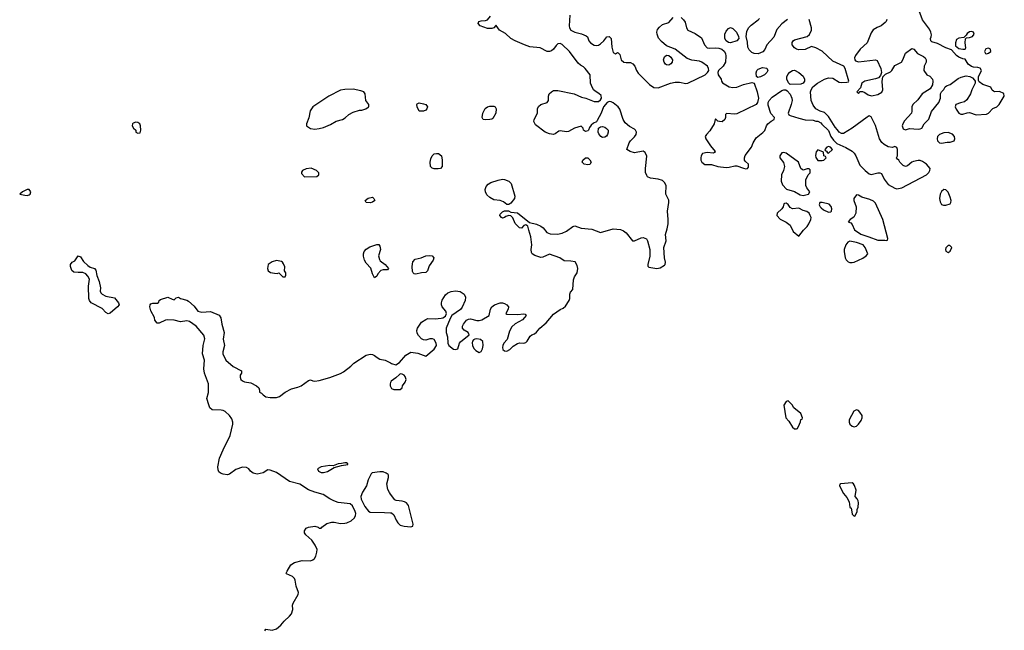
# Model space of a CAD drawing. Header units: inches. Extents: x 2106670 to 2322961, y 36024 to 224899.
# Tile 174 of 256: x 2296521 to 2305758, y 83034 to 88767. Entities that reach past the tile are written whole.
import ezdxf

# ---------------------------------------------------------------- set-up
doc = ezdxf.new("R2010")
doc.units = ezdxf.units.IN
doc.header["$MEASUREMENT"] = 0
doc.layers.add('C2098', color=7, linetype='Continuous')
doc.layers.add('C3008', color=7, linetype='Continuous')

msp = doc.modelspace()

# ---------------------------------------------------------------- linework, layer by layer
at = {"layer": 'C2098', "color": 5}
for points, elevation in [([(2299650, 88115.1), (2299570, 88112.7), (2299530, 88105.2), (2299422, 88050), (2299272, 87950), (2299247.5, 87912.5), (2299233.2, 87846.8), (2299211, 87790), (2299211.3, 87771.3), (2299250, 87746.8), (2299290, 87741), (2299330, 87744.7), (2299370, 87756), (2299435.5, 87784.5), (2299490, 87814.8), (2299549.1, 87830.9), (2299575.5, 87844.5), (2299610, 87878), (2299650, 87898), (2299710, 87918), (2299730, 87918), (2299769, 87931), (2299790, 87944.7), (2299795.3, 87950), (2299795.3, 87970), (2299768.7, 88010), (2299762, 88070), (2299749.1, 88089.1), (2299720.2, 88100.2)], 40), ([(2297610, 87804.2), (2297585.5, 87794.5), (2297580.7, 87790), (2297577.3, 87770), (2297587.7, 87747.7), (2297611.3, 87730), (2297612, 87710), (2297630, 87701), (2297650, 87706), (2297657.2, 87730), (2297653.6, 87770), (2297646.6, 87790), (2297630, 87801.6)], 40), ([(2299254.6, 87374.6), (2299210, 87368), (2299174, 87350), (2299163.6, 87336.4), (2299163.6, 87323.6), (2299192.7, 87292.7), (2299310, 87294), (2299326, 87310), (2299326, 87330), (2299306, 87350)], 40), ([(2296610, 87173.5), (2296590, 87172), (2296546, 87150), (2296521, 87130), (2296570, 87118.9), (2296590, 87117.8), (2296610, 87122.8), (2296619.7, 87130), (2296625.4, 87150)], 40), ([(2299810, 87048), (2299770, 87049.7), (2299760.9, 87070), (2299790, 87092), (2299830, 87101), (2299844.7, 87090), (2299851.3, 87070), (2299830, 87054)], 20), ([(2299970, 86419), (2299930, 86419.6), (2299910, 86411.8), (2299879.9, 86380.1), (2299870, 86359), (2299850, 86345.2), (2299830, 86382), (2299814.3, 86434.3), (2299770, 86482), (2299754.7, 86510), (2299746.6, 86546.6), (2299747.2, 86570), (2299752.4, 86590), (2299770, 86612.8), (2299806.6, 86633.4), (2299870, 86658), (2299890, 86658), (2299899.5, 86639.5), (2299904.4, 86610), (2299886, 86550), (2299895.4, 86515.4), (2299903.8, 86503.8), (2299950.3, 86470.3), (2299981, 86430)], 20), ([(2297350, 86005.8), (2297330, 86018.7), (2297294.3, 86054.3), (2297190, 86108.5), (2297174.5, 86130), (2297168.1, 86150), (2297166.5, 86266.5), (2297176.2, 86330), (2297160.7, 86360.7), (2297140.3, 86380.3), (2297112.9, 86392.9), (2297070, 86392.4), (2297030, 86398), (2297010, 86413.2), (2296996.9, 86450), (2296996.3, 86470), (2297014.5, 86490), (2297037.7, 86502.3), (2297070, 86550.6), (2297090, 86540.4), (2297118.3, 86498.3), (2297159.4, 86459.4), (2297183.2, 86443.2), (2297222, 86430), (2297236.5, 86416.5), (2297245.4, 86365.4), (2297268, 86310), (2297278, 86250), (2297277.3, 86217.3), (2297283.2, 86203.2), (2297294.9, 86190), (2297330, 86171.5), (2297410, 86155.6), (2297448.9, 86110), (2297453.6, 86090), (2297437.8, 86070), (2297370, 86010.9)], 20), ([(2298930, 86508), (2298890, 86495.3), (2298851.2, 86468.9), (2298846, 86430), (2298852, 86410), (2298875.3, 86395.3), (2298910, 86386), (2298935.3, 86384.7), (2298951.6, 86391.6), (2298990, 86354), (2299010, 86354), (2299018, 86370), (2299018, 86390), (2299006, 86410), (2299007.3, 86447.3), (2298996.4, 86476.4), (2298986, 86490), (2298976.4, 86496.4)], 40), ([(2299570, 84608), (2299539.8, 84600.2), (2299510, 84599), (2299461, 84579), (2299430, 84580.9), (2299350.4, 84569.6), (2299316, 84550), (2299322.8, 84530), (2299350, 84515.5), (2299370, 84514.9), (2299410, 84526.4), (2299470, 84562.8), (2299539, 84581), (2299598, 84590), (2299598, 84598), (2299587.3, 84607.3)], 20)]:
    msp.add_lwpolyline(points, close=True, dxfattribs=dict(at, elevation=elevation))
at = {"layer": 'C2098', "color": 5, "elevation": 20}
for points in [[(2298820.7, 83030), (2298830, 83044), (2298890, 83035.5), (2298931.3, 83048.7), (2298970, 83082), (2299000.7, 83119.3), (2299053.6, 83166.4), (2299071.8, 83190), (2299082.9, 83230), (2299081.6, 83270), (2299087.6, 83290), (2299133.6, 83370), (2299135.1, 83390), (2299115.6, 83450), (2299106.6, 83506.6), (2299100.2, 83520.2), (2299080.2, 83540.2), (2299025.2, 83565.2), (2299022, 83570), (2299029, 83590), (2299064, 83650), (2299099, 83670), (2299170, 83690.3), (2299250, 83687.2), (2299270, 83694.9), (2299287, 83710), (2299299.6, 83730), (2299309.5, 83769.5), (2299312, 83792), (2299293.8, 83833.8), (2299261.6, 83881.6), (2299205.2, 83930), (2299193.2, 83950), (2299193.2, 83970), (2299207.3, 83992.7), (2299230, 84002.8), (2299290, 84011.3), (2299322, 84002), (2299330, 83994), (2299350, 83994), (2299356.4, 84003.6), (2299401.5, 84038.5), (2299450, 84050.7), (2299470, 84050.6), (2299530, 84037.6), (2299570, 84039.5), (2299590, 84044.9), (2299630, 84062.4), (2299662, 84090), (2299672.3, 84112.3), (2299674.5, 84130), (2299669.6, 84150), (2299643.9, 84203.9), (2299620.5, 84220.5), (2299510, 84235.6), (2299468.9, 84248.9), (2299430, 84268.3), (2299368.7, 84308.7), (2299289.2, 84330), (2299230, 84352.4), (2299150, 84405.7), (2299050.8, 84430.8), (2298930, 84516.4), (2298870, 84537.6), (2298850, 84540.9), (2298806.5, 84513.5), (2298750, 84499.7), (2298710.8, 84510.8), (2298685.1, 84530), (2298670, 84549.4), (2298650, 84562), (2298610, 84565.1), (2298550, 84543.5), (2298490, 84502), (2298470, 84494.5), (2298430, 84499.5), (2298404, 84510), (2298390, 84521.2), (2298381.7, 84541.7), (2298381.3, 84570), (2298396.4, 84650), (2298428.6, 84730), (2298495.9, 84864.1), (2298521.6, 84970), (2298519.8, 84990), (2298510, 85019.6), (2298490, 85052.8), (2298450, 85087.8), (2298430, 85098.7), (2298410, 85102.4), (2298325.6, 85105.6), (2298304, 85124), (2298294, 85150), (2298277, 85210), (2298292, 85268), (2298291.8, 85350), (2298254, 85450), (2298249.9, 85490.1), (2298254.1, 85570), (2298234.7, 85630), (2298240.8, 85710), (2298257.8, 85770), (2298250, 85806), (2298176.5, 85890), (2298113.1, 85933.1), (2298090, 85940.9), (2298030, 85931.9), (2297970, 85946.6), (2297910, 85950.5), (2297890, 85946.3), (2297830, 85917.6), (2297810, 85918.5), (2297790, 85947.6), (2297786, 85970), (2297750, 86035.1), (2297742.5, 86070), (2297745.3, 86090), (2297750, 86098.7), (2297770, 86106.3), (2297815.3, 86104.7), (2297825.1, 86114.9), (2297829.6, 86130), (2297840.4, 86139.6), (2297910, 86162.3), (2297950, 86142.8), (2297970, 86138.3), (2297990, 86156.3), (2298010, 86163.7), (2298028.4, 86148.4), (2298090, 86134.2), (2298106.2, 86126.2), (2298158.8, 86078.8), (2298193.7, 86030), (2298230, 86021.7), (2298310, 86028.8), (2298392.4, 85992.4), (2298408.3, 85968.3), (2298417.2, 85910), (2298438, 85830), (2298429.3, 85769.3), (2298441.1, 85710), (2298426, 85650), (2298427.8, 85630), (2298453.4, 85570), (2298524, 85510), (2298601, 85470), (2298600.7, 85450), (2298590.3, 85429.7), (2298587.8, 85410), (2298594.9, 85390), (2298610, 85376), (2298630, 85368.1), (2298690, 85358), (2298742.8, 85330), (2298764, 85310), (2298771.3, 85288.7), (2298772, 85270), (2298790, 85261), (2298804.4, 85244.4), (2298830, 85228), (2298870, 85219.3), (2298930, 85219.5), (2298958, 85230), (2299010, 85270.5), (2299070, 85301.6), (2299130, 85316.4), (2299162.7, 85330), (2299230, 85381), (2299250, 85384.7), (2299270, 85376), (2299290, 85374), (2299330, 85380.3), (2299430.8, 85409.2), (2299530, 85444.2), (2299558.9, 85461.1), (2299626.1, 85513.9), (2299656.1, 85543.9), (2299770, 85617.3), (2299810, 85626), (2299830, 85624.7), (2299850, 85616), (2299874.4, 85594.4), (2299899.9, 85579.9), (2299950.3, 85570.3), (2300000, 85544.5)], [(2300000, 85360.1), (2299995.8, 85350), (2299996.8, 85330), (2300000, 85323.8)], [(2300000, 84313.6), (2299989, 84329), (2299976.2, 84356.2), (2299966.2, 84410), (2299981.2, 84470), (2299981.6, 84490), (2299976.8, 84496.8), (2299959.5, 84510), (2299930, 84520.9), (2299898.2, 84521.8), (2299826.6, 84513.4), (2299817.1, 84502.9), (2299791.6, 84448.4), (2299773.8, 84390), (2299737.3, 84330), (2299721.6, 84290), (2299724.5, 84264.5), (2299757.6, 84197.6), (2299792.3, 84152.3), (2299810, 84143.8), (2299942, 84142), (2300000, 84136.9)]]:
    msp.add_lwpolyline(points, dxfattribs=at)
at = {"layer": 'C3008', "color": 5, "elevation": 20}
for points in [[(2300000, 85544.5), (2300010, 85539.3), (2300050, 85526), (2300085.2, 85550), (2300143.7, 85616.3), (2300190, 85645.7), (2300256.7, 85636.7), (2300331.8, 85608.2), (2300410, 85672.7), (2300429.7, 85710), (2300426.6, 85730), (2300410, 85765.1), (2300392.3, 85772.3), (2300370, 85771.2), (2300330, 85759.5), (2300310, 85760.9), (2300290, 85772.3), (2300262, 85802), (2300250, 85825.2), (2300247.4, 85850), (2300253.5, 85870), (2300290, 85926.3), (2300330, 85952.6), (2300350, 85960.8), (2300419.3, 85959.3), (2300475.1, 85964.9), (2300491.4, 85968.6), (2300515.6, 85984.4), (2300524.5, 86010), (2300519.5, 86030), (2300485.4, 86070), (2300477.2, 86090), (2300477.2, 86110), (2300484.9, 86135.1), (2300517.2, 86182.8), (2300537.8, 86202.2), (2300570, 86216.2), (2300610, 86222.8), (2300654.5, 86214.5), (2300691.7, 86191.7), (2300702.3, 86162.3), (2300698.6, 86130), (2300672.8, 86067.2), (2300655.1, 86044.9), (2300576.3, 85990), (2300558.5, 85961.5), (2300523, 85870), (2300520.5, 85830), (2300533, 85790), (2300537.3, 85730), (2300547.7, 85710), (2300590, 85674.8), (2300610, 85671), (2300630, 85678), (2300646.6, 85730), (2300655.6, 85744.4), (2300738, 85810), (2300728, 85830), (2300691.8, 85851.8), (2300676, 85870), (2300674.5, 85890), (2300684.5, 85910), (2300714, 85946), (2300730, 85955.8), (2300750, 85958.7), (2300810, 85941.6), (2300830, 85941.6), (2300857.2, 85950), (2300924, 85990), (2300937.2, 86050), (2300950, 86071), (2300975.3, 86090), (2301030, 86110.5), (2301050, 86110.5), (2301070, 86104), (2301091.3, 86090), (2301106, 86070), (2301104.7, 86050), (2301082, 86010), (2301090, 86002), (2301190, 85998.8), (2301250, 86004.7), (2301262, 86002), (2301271, 85991), (2301258, 85970), (2301238, 85950), (2301167.7, 85912.3), (2301137.1, 85882.9), (2301116.5, 85843.5), (2301094.2, 85765.8), (2301064, 85730), (2301053.4, 85710), (2301050.7, 85690), (2301054.8, 85670), (2301070, 85657.3), (2301090, 85656.3), (2301119.3, 85670), (2301150, 85700.7), (2301190, 85727.3), (2301212.8, 85732.8), (2301250, 85730.6), (2301270, 85737.3), (2301282.7, 85750), (2301310, 85794.8), (2301325.2, 85810), (2301350, 85819.3), (2301370, 85834), (2301400.7, 85870), (2301458.6, 85921.4), (2301530, 86003), (2301590, 86047.7), (2301620.9, 86059.1), (2301642.7, 86077.3), (2301675.3, 86130), (2301682, 86150), (2301682, 86190), (2301688.7, 86210), (2301710, 86234), (2301716.6, 86323.4), (2301725.8, 86354.2), (2301750, 86392), (2301756, 86430), (2301750, 86458), (2301732.5, 86492.5), (2301690, 86500.9), (2301630, 86503.7), (2301589.3, 86530), (2301490, 86565.2), (2301430, 86537), (2301410, 86535.1), (2301354.5, 86554.5), (2301329.3, 86569.3), (2301322.7, 86582.7), (2301319.3, 86610), (2301325.1, 86654.9), (2301316.9, 86730), (2301296, 86790), (2301288.8, 86828.9), (2301270, 86842), (2301250, 86835.3), (2301230, 86809), (2301210, 86814), (2301170, 86854), (2301146, 86906), (2301130, 86926), (2301110, 86929.4), (2301080.9, 86919.1), (2301070, 86909.2), (2301050, 86905.2), (2301042, 86910), (2301025.2, 86930), (2301030, 86942), (2301050, 86964.7), (2301070, 86972), (2301108, 86972), (2301130, 86961), (2301190, 86953), (2301304, 86864), (2301370, 86846.4), (2301410.3, 86830.3), (2301431.7, 86811.7), (2301466, 86770), (2301496.7, 86756.7), (2301565.9, 86754.1), (2301610, 86763.1), (2301650, 86780.5), (2301710, 86825.5), (2301730, 86830.4), (2301788.8, 86808.9), (2301890, 86800.4), (2301970, 86769), (2302090, 86805.3), (2302158.6, 86798.6), (2302186.3, 86786.3), (2302210, 86766.4), (2302270, 86690.7), (2302290, 86690.4), (2302350, 86718), (2302370, 86722), (2302400.5, 86710), (2302412.2, 86690), (2302431, 86611), (2302431.8, 86548.2), (2302412.7, 86470), (2302413.4, 86453.4), (2302423.1, 86443.1), (2302498, 86430), (2302530, 86438.9), (2302570, 86462), (2302577.4, 86470), (2302578.8, 86490), (2302569.9, 86530), (2302563.9, 86630), (2302584.4, 86690), (2302579.2, 86750), (2302596.6, 86803.4), (2302604.4, 86850), (2302606, 86890), (2302598.9, 86970), (2302611.2, 87051.1), (2302610, 87074), (2302581.2, 87130), (2302585.1, 87210), (2302570, 87239.7), (2302550, 87256.4), (2302510, 87270.8), (2302438, 87278), (2302411.7, 87291.7), (2302403.3, 87303.3), (2302393, 87333), (2302391.1, 87370), (2302405.8, 87485.8), (2302390, 87519.3), (2302370, 87531.8), (2302290, 87517.4), (2302248.7, 87530), (2302215.3, 87550), (2302239.7, 87610), (2302251.6, 87630), (2302290, 87668), (2302303, 87690), (2302307.6, 87710), (2302299.6, 87730), (2302290, 87738.7), (2302243.2, 87763.2), (2302200.2, 87800.2), (2302182.2, 87830), (2302150, 87927), (2302134.7, 87950), (2302090, 87987.6), (2302070, 87996.8), (2302050, 87998.3), (2302031.3, 87988.7), (2301997.1, 87950), (2301975.5, 87890), (2301939.8, 87820.2), (2301930.8, 87809.2), (2301904.5, 87795.5), (2301883.5, 87776.5), (2301866.4, 87753.6), (2301858, 87730), (2301850, 87725.2), (2301830, 87719), (2301810, 87728.7), (2301808, 87750), (2301788, 87768), (2301726, 87750), (2301670, 87717), (2301650, 87715.6), (2301590, 87723.7), (2301579.1, 87720.9), (2301544.9, 87695.1), (2301530, 87689.3), (2301490, 87694.5), (2301450, 87711.8), (2301360.5, 87780.5), (2301343.7, 87810), (2301346, 87830), (2301379.5, 87890), (2301379.6, 87930), (2301387.3, 87952.7), (2301410, 87970.4), (2301469.4, 87990.6), (2301481.2, 88010), (2301482.7, 88050), (2301489.4, 88070), (2301509, 88090), (2301530, 88102.8), (2301570, 88102.8), (2301722, 88070), (2301790, 88038.8), (2301831.3, 88030), (2301910, 87998.8), (2301950, 87999.1), (2301970, 88014), (2301979.6, 88030), (2301974.9, 88054.9), (2301955.3, 88075.3), (2301928.6, 88088.6), (2301904.5, 88110), (2301884, 88150), (2301877.2, 88170), (2301871.3, 88250), (2301827.2, 88310), (2301810, 88325.3), (2301780.9, 88340.9), (2301760.6, 88360.6), (2301677.4, 88470), (2301610, 88535.8), (2301590, 88542.4), (2301570, 88539.5), (2301553.5, 88526.5), (2301527.3, 88490), (2301510, 88475.1), (2301490, 88467.8), (2301470, 88469.6), (2301402.5, 88502.5), (2301307.7, 88512.3), (2301256, 88530), (2301167.8, 88570), (2301130, 88591.3), (2301078.4, 88638.4), (2301021.2, 88670), (2300991.7, 88711.7), (2300988.4, 88711.6), (2300970.5, 88689.5), (2300950, 88684.2), (2300910, 88685.4), (2300842, 88710), (2300821.2, 88730), (2300828, 88750), (2300850, 88757.3), (2300890, 88758.8), (2300910, 88764.7), (2300939.3, 88800.7)], [(2301682.9, 88810), (2301676.5, 88710), (2301679.1, 88690), (2301692, 88670), (2301727.7, 88650), (2301790, 88635.6), (2301835.2, 88615.2), (2301846.3, 88606.3), (2301858.8, 88570), (2301875.8, 88550), (2301910, 88529), (2301930, 88524.6), (2301950, 88527.2), (2301970, 88539.5), (2302002, 88570), (2302030, 88606.8), (2302050.7, 88610.7), (2302070.6, 88590), (2302074.9, 88510), (2302090, 88458), (2302110, 88446.8), (2302130, 88458), (2302136, 88456), (2302150, 88442), (2302163.8, 88390), (2302187.3, 88370), (2302210, 88364), (2302250, 88364), (2302273.2, 88353.2), (2302290.9, 88330.9), (2302306.9, 88290), (2302324.5, 88264.5), (2302430, 88158.5), (2302470, 88130.3), (2302510, 88128.3), (2302627.5, 88172.5), (2302670, 88180.7), (2302710, 88179.7), (2302770, 88168.1), (2302790, 88170.3), (2302951.6, 88250), (2302975.1, 88270), (2302986, 88290), (2302984, 88310), (2302972.6, 88330), (2302920.5, 88370), (2302898.1, 88378.2), (2302826.4, 88386.4), (2302783.1, 88403.1), (2302669.7, 88490), (2302590, 88523), (2302541.4, 88561.4), (2302515, 88595), (2302499.8, 88630), (2302499, 88650), (2302506, 88674), (2302521.8, 88698.2), (2302550, 88721.2), (2302610, 88740.3), (2302650.6, 88789.4)], [(2302727.1, 88787.1), (2302747.4, 88767.4), (2302762.7, 88742.7), (2302776.9, 88690), (2302788.7, 88668.7), (2302857.6, 88637.6), (2302917.6, 88597.6), (2302945.2, 88530), (2302970, 88503.1), (2302990, 88499.1), (2303050, 88502.6), (2303079.5, 88499.5), (2303107.3, 88490), (2303130.3, 88470.3), (2303140.9, 88450), (2303145.5, 88425.5), (2303141.2, 88370), (2303119.7, 88330), (2303076.9, 88290), (2303071.5, 88270), (2303073.4, 88250), (2303100.4, 88210), (2303105.3, 88190), (2303115.6, 88175.6), (2303177.6, 88137.6), (2303212.1, 88132.1), (2303250, 88135.3), (2303310, 88158.4), (2303390, 88178.8), (2303410, 88171.3), (2303438.4, 88090), (2303450.6, 88030), (2303442.8, 87990), (2303430.8, 87970), (2303250, 87884.2), (2303230, 87880.7), (2303152, 87888), (2303142, 87878), (2303141, 87850), (2303134.8, 87830), (2303110, 87809.2), (2303086, 87810), (2303070, 87815.3), (2303050, 87835.3), (2303046, 87830), (2303037.3, 87790), (2302995.3, 87724.7), (2302963.8, 87690), (2302952.4, 87670), (2302958.8, 87650), (2303002.9, 87582.9), (2303044.9, 87530), (2303039.9, 87520.1), (2303030, 87515.1), (2302970, 87519.7), (2302928, 87510), (2302914.4, 87490), (2302910.4, 87470), (2302912.4, 87450), (2302921.6, 87430), (2302950, 87408.5), (2303010, 87408), (2303070.3, 87390.3), (2303150, 87381.1), (2303177.4, 87382.6), (2303230, 87396.3), (2303250, 87396.3), (2303310, 87373), (2303332, 87368), (2303349.1, 87370.9), (2303357.2, 87382.8), (2303359, 87410), (2303330, 87436), (2303321.6, 87450), (2303319.7, 87470), (2303326.5, 87493.5), (2303386.6, 87570), (2303401.2, 87610), (2303430, 87658), (2303492.9, 87707.1), (2303512.5, 87727.5), (2303527, 87770), (2303540.9, 87790), (2303570, 87814.8), (2303598, 87830), (2303602, 87850), (2303567.7, 87887.7), (2303543.5, 87963.5), (2303543, 87990), (2303551.3, 88010), (2303580, 88040), (2303670, 88101.3), (2303690, 88108.2), (2303708, 88108), (2303720.4, 88100.4), (2303748.1, 88068.2), (2303765.3, 88030), (2303766.7, 88010), (2303759.6, 87970), (2303730.8, 87890), (2303735.3, 87875.3), (2303747.7, 87867.7), (2303830, 87842), (2303890, 87827.7), (2303963.6, 87823.6), (2303990, 87814), (2304010, 87814), (2304038, 87798), (2304045.4, 87785.4), (2304107.3, 87727.3), (2304131.3, 87670), (2304155.3, 87635.3), (2304185.4, 87605.4), (2304270, 87568), (2304330, 87533), (2304350, 87513.4), (2304364.9, 87490), (2304401.1, 87401.1), (2304451.3, 87350), (2304490, 87321), (2304510, 87314.8), (2304570.6, 87330.6), (2304590, 87330.7), (2304604.5, 87324.5), (2304630.7, 87270), (2304670, 87219.1), (2304730, 87184.9), (2304750, 87180.7), (2304795.3, 87190), (2305028.7, 87310), (2305050, 87332), (2305059, 87350), (2305062, 87370), (2305029, 87410), (2304990, 87437.2), (2304970, 87444), (2304950, 87444), (2304905.4, 87434.6), (2304890, 87428.7), (2304850, 87395.3), (2304830, 87388.7), (2304810, 87398), (2304778, 87430), (2304768.4, 87448.4), (2304756.4, 87456.4), (2304748, 87470), (2304755.3, 87490), (2304755.3, 87550), (2304750, 87566), (2304730, 87575.3), (2304710, 87568.7), (2304670, 87574), (2304630, 87594), (2304610, 87614), (2304587.5, 87647.5), (2304550, 87775.3), (2304510, 87854), (2304490, 87864), (2304470, 87853.2), (2304332.1, 87747.9), (2304250, 87699), (2304230, 87698), (2304208, 87710), (2304193.6, 87733.6), (2304170, 87758), (2304110, 87858), (2304070, 87895.3), (2304030, 87908.7), (2303990, 87929), (2303965.8, 87965.8), (2303945.2, 88010), (2303941.3, 88090), (2303944.7, 88110), (2303962.7, 88137.3), (2304004.2, 88170), (2304070, 88208.9), (2304110, 88221.7), (2304150, 88218.7), (2304210, 88182), (2304230, 88177), (2304279.6, 88180.4), (2304295.5, 88184.5), (2304299, 88190), (2304266.3, 88310), (2304251.4, 88330), (2304150, 88376.8), (2304050, 88471.5), (2303990, 88503.1), (2303950, 88516.9), (2303890, 88488.9), (2303830, 88485.1), (2303810, 88489.8), (2303790, 88501.7), (2303766.9, 88530), (2303766.9, 88553.1), (2303777.6, 88570), (2303790, 88579.5), (2303909.5, 88610.5), (2303930, 88626.8), (2303948.3, 88670), (2303949.7, 88690), (2303926.2, 88770)], [(2303723.6, 88770), (2303671.7, 88728.3), (2303625.3, 88674.7), (2303596.4, 88603.6), (2303530.3, 88530), (2303511, 88489), (2303493.8, 88466.2), (2303450, 88447), (2303410.6, 88450.6), (2303390, 88459.8), (2303363.7, 88483.7), (2303352.3, 88510), (2303350, 88555.3), (2303336.8, 88610), (2303342.9, 88657.1), (2303359.7, 88690), (2303383.2, 88716.8), (2303450, 88766), (2303460.7, 88779.3)], [(2304657.4, 88770), (2304648.8, 88750), (2304639.3, 88740.7), (2304601.3, 88710), (2304565.4, 88694.6), (2304528.7, 88671.3), (2304510, 88643.6), (2304471.3, 88548.7), (2304405.2, 88490), (2304363.2, 88430), (2304354, 88410), (2304355.8, 88390), (2304362.6, 88382.6), (2304390.2, 88370.2), (2304550, 88390.8), (2304564, 88384), (2304599.1, 88310), (2304606, 88270), (2304596.9, 88243.1), (2304577.5, 88222.5), (2304548.5, 88211.5), (2304450, 88191.5), (2304422.8, 88170), (2304410, 88126), (2304374, 88090), (2304390, 88074), (2304406, 88094), (2304427.3, 88092.7), (2304450, 88084.7), (2304482, 88062), (2304513.4, 88053.4), (2304570, 88065.7), (2304610, 88086.7), (2304619.7, 88110), (2304612.7, 88187.3), (2304618, 88230), (2304642.7, 88257.3), (2304690, 88278), (2304703.7, 88290), (2304730, 88336.4), (2304793.6, 88370), (2304806.9, 88390), (2304830, 88453.4), (2304890, 88498), (2304910, 88491), (2304942.4, 88450), (2305001, 88421), (2305014.4, 88410), (2305023.7, 88390), (2305023.8, 88370), (2305004.9, 88330), (2305003, 88290), (2305030, 88250.7), (2305058, 88238), (2305084.9, 88210), (2305088.8, 88190), (2305084.9, 88155.1), (2305062, 88118), (2304987.3, 88070), (2304946.6, 88013.4), (2304898.8, 87970), (2304890.8, 87950), (2304890.8, 87910), (2304886, 87890), (2304821.4, 87818.6), (2304806, 87790), (2304801, 87770), (2304810, 87742), (2304830, 87732), (2304870, 87744.7), (2304950, 87738.8), (2304970, 87742), (2304984, 87750), (2305006, 87790), (2305050, 87833.4), (2305075.4, 87904.6), (2305144, 87990), (2305159, 88030), (2305158, 88070), (2305168, 88090), (2305190, 88110.8), (2305203.7, 88136.3), (2305214.7, 88145.3), (2305250, 88158.3), (2305324.8, 88215.2), (2305352.1, 88227.9), (2305398.7, 88238.7), (2305433.8, 88233.8), (2305459.9, 88219.9), (2305478.8, 88198.8), (2305484, 88190), (2305484, 88170), (2305453.4, 88110), (2305442, 88070), (2305406.2, 88013.7), (2305384.7, 87995.3), (2305347.3, 87987.3), (2305304.4, 87970), (2305297.6, 87950), (2305307.3, 87927.3), (2305330.6, 87890.6), (2305350, 87878.8), (2305370, 87880.5), (2305410, 87894.4), (2305430, 87894.9), (2305492.7, 87872.7), (2305590, 87879.1), (2305610, 87890.7), (2305650, 87934), (2305688, 87950), (2305710, 87971.3), (2305758, 88050), (2305754.6, 88074.6), (2305713.6, 88093.6), (2305670, 88089.2), (2305655.5, 88095.5), (2305645.1, 88105.1), (2305632.5, 88132.5), (2305557.5, 88157.5), (2305522.7, 88182.7), (2305517.1, 88197.2), (2305516.5, 88230), (2305545.1, 88290), (2305532.2, 88312.2), (2305510, 88319.9), (2305470, 88321.9), (2305449.3, 88329.3), (2305418.3, 88350), (2305390, 88397.2), (2305370, 88399.3), (2305330, 88414.5), (2305309.4, 88430), (2305264, 88484), (2305210, 88502.9), (2305130, 88543), (2305079.5, 88559.5), (2305067.5, 88567.5), (2305064.5, 88590), (2305072.2, 88607.8), (2305073.8, 88626.2), (2305069.8, 88650), (2305057.2, 88677.3), (2304990, 88765.2), (2304959.3, 88850)], [(2300000, 85323.8), (2300010, 85304), (2300030, 85295), (2300090, 85296.4), (2300108.2, 85311.8), (2300112, 85330), (2300135.8, 85364.2), (2300145.3, 85390), (2300138, 85418), (2300128.1, 85430), (2300110, 85439.8), (2300090, 85441.1), (2300082.6, 85437.4), (2300050, 85406.2), (2300005.9, 85374.1), (2300000, 85360.1)], [(2300000, 84136.9), (2300010, 84136), (2300030, 84118), (2300052.2, 84070), (2300070, 84042), (2300090, 84021.6), (2300129.3, 84010.7), (2300190, 84004.7), (2300208.7, 84011.3), (2300212.7, 84030), (2300167.8, 84207.8), (2300150.7, 84230.7), (2300130, 84242), (2300110, 84248), (2300051.7, 84251.7), (2300039.1, 84259.1), (2300000, 84313.6)]]:
    msp.add_lwpolyline(points, dxfattribs=at)
for points in [[(2303190, 88550.8), (2303170, 88552.2), (2303148.2, 88568.2), (2303137.6, 88590), (2303137.6, 88630), (2303150, 88658.4), (2303170, 88683.7), (2303190, 88693.7), (2303210, 88685.3), (2303245.7, 88650), (2303265.3, 88610), (2303268.4, 88590), (2303250, 88568.3)], [(2305450, 88656.3), (2305430, 88653.3), (2305410, 88638), (2305399.5, 88620.5), (2305379.1, 88600.9), (2305330, 88595.1), (2305310, 88581.2), (2305299.3, 88550), (2305300.5, 88520.5), (2305330, 88498), (2305369.4, 88490.6), (2305390, 88492), (2305396, 88504), (2305389.4, 88550.6), (2305392.9, 88587.1), (2305404, 88596), (2305430, 88599.3), (2305459.3, 88610), (2305475.8, 88630), (2305470, 88651.2)], [(2305610, 88499.6), (2305585.3, 88494.7), (2305573.4, 88470), (2305582.8, 88450), (2305590, 88447), (2305610, 88453), (2305631.8, 88470), (2305629.2, 88490)], [(2302610, 88341.7), (2302590, 88344), (2302580.7, 88350), (2302567.1, 88367.1), (2302561, 88390), (2302570, 88419.1), (2302590, 88434.4), (2302610, 88430.4), (2302630, 88416.5), (2302645.3, 88390), (2302642.3, 88370), (2302630, 88351.6)], [(2303445.6, 88225.6), (2303433.6, 88233.6), (2303429.4, 88269.4), (2303436, 88290), (2303450, 88304), (2303490, 88319.3), (2303530, 88310.7), (2303538, 88290), (2303530.5, 88270), (2303506.8, 88250), (2303470, 88229.4)], [(2303750, 88159.3), (2303733.4, 88173.4), (2303718.4, 88210), (2303718.4, 88230), (2303727.3, 88252.7), (2303745.1, 88274.9), (2303769.6, 88290.4), (2303790, 88293), (2303830, 88270.4), (2303870, 88236.4), (2303884.9, 88210), (2303882.4, 88190), (2303870, 88172.3), (2303850, 88163)], [(2300310, 87909.6), (2300269.2, 87910), (2300249.4, 87950), (2300246, 87970), (2300250, 87978), (2300270, 87986), (2300310, 87978.8), (2300331.3, 87970), (2300346, 87950), (2300339.1, 87930), (2300330, 87919.3)], [(2300890, 87826), (2300870, 87829), (2300859.3, 87850), (2300865.6, 87890), (2300887.4, 87932.6), (2300909.3, 87950), (2300930, 87956.4), (2300970, 87956.4), (2300980.7, 87950), (2300992.2, 87930), (2300986.4, 87890), (2300959.9, 87840.1), (2300950, 87832.3), (2300930, 87829.4)], [(2301990, 87662), (2301974, 87670), (2301955.3, 87695.3), (2301949.3, 87710.7), (2301952.5, 87747.5), (2301970, 87762.8), (2301990, 87763), (2302010, 87757.1), (2302026.9, 87746.9), (2302040.5, 87730), (2302041.6, 87710), (2302034.9, 87690), (2302024.9, 87675.1), (2302010, 87663.7)], [(2305230, 87709.4), (2305190, 87704.5), (2305150, 87689.3), (2305130.7, 87670), (2305126.8, 87650), (2305130.6, 87630.6), (2305150, 87610.8), (2305170, 87608.4), (2305222.5, 87617.5), (2305250, 87616.3), (2305288.7, 87630), (2305293.2, 87650), (2305289.2, 87670), (2305271.7, 87691.7)], [(2304110, 87575.3), (2304094, 87570), (2304074, 87550), (2304078, 87538), (2304090, 87534), (2304098, 87518), (2304110, 87514), (2304146, 87550), (2304126, 87570)], [(2300445.9, 87365.9), (2300408.5, 87368.5), (2300390, 87374.5), (2300376.2, 87390), (2300372.8, 87430), (2300377.5, 87462.5), (2300389.6, 87490), (2300410, 87506.4), (2300430, 87511.7), (2300450, 87510.3), (2300477, 87490), (2300484.9, 87450), (2300483.8, 87390), (2300470, 87369.7)], [(2303690, 87519), (2303670, 87518), (2303652, 87490), (2303652, 87470), (2303687.5, 87427.5), (2303697.3, 87390), (2303687.7, 87350), (2303668.2, 87310), (2303663.1, 87250), (2303675.8, 87215.8), (2303714.9, 87174.9), (2303790, 87155.5), (2303843, 87123), (2303870, 87117), (2303910, 87124.9), (2303922, 87130), (2303932.7, 87150), (2303904, 87190), (2303895.3, 87210), (2303896.4, 87263.6), (2303918, 87310), (2303935.3, 87330), (2303938, 87358), (2303927.3, 87367.3), (2303910, 87368), (2303870, 87355.3), (2303860.2, 87360.2), (2303848.7, 87370), (2303828, 87430), (2303710, 87512.7)], [(2304010, 87546), (2303992.7, 87527.3), (2303986.8, 87493.2), (2303990, 87474), (2304010, 87444.7), (2304050, 87444.7), (2304066, 87450), (2304086, 87470), (2304082, 87482), (2304066, 87490), (2304062, 87522)], [(2301850, 87406), (2301818, 87410), (2301799, 87430), (2301804, 87450), (2301828, 87470), (2301852, 87470), (2301870, 87452), (2301881, 87430), (2301870, 87409.3)], [(2301090, 87033.2), (2301058.3, 87058.3), (2301028.3, 87068.3), (2300970, 87076.4), (2300930, 87097.4), (2300903, 87123), (2300891, 87150), (2300888.1, 87171.8), (2300897.6, 87202.4), (2300916.3, 87223.7), (2300940.3, 87239.7), (2301010, 87261.6), (2301050, 87270.4), (2301070, 87268.2), (2301110.2, 87250.2), (2301130.4, 87230), (2301165.5, 87110), (2301164, 87090), (2301130, 87045.2), (2301110, 87033.2)], [(2304370, 87122), (2304346.8, 87090), (2304347.3, 87070), (2304367.3, 87010), (2304364, 86950), (2304347.3, 86912.7), (2304312, 86890), (2304294, 86870), (2304318.8, 86858.8), (2304330, 86844.7), (2304353.5, 86793.5), (2304413.1, 86753.1), (2304486, 86730), (2304570, 86696.3), (2304638, 86698), (2304650, 86694), (2304662, 86698), (2304666, 86714), (2304618, 86890), (2304550, 87044), (2304530, 87062.7), (2304498, 87078), (2304422, 87102), (2304390, 87119)], [(2305190, 87174), (2305170, 87154), (2305156.3, 87130), (2305150.7, 87090), (2305156, 87056), (2305170, 87032), (2305186, 87026), (2305210, 87026.8), (2305250, 87038), (2305257.2, 87050), (2305258, 87070), (2305250, 87102), (2305230, 87149), (2305210, 87169.2)], [(2303710, 87045.2), (2303696.9, 87043.1), (2303690, 87038), (2303682, 87010), (2303670.6, 86990), (2303627.3, 86950), (2303622.8, 86930), (2303654.4, 86894.4), (2303710, 86866.8), (2303750, 86838.8), (2303778, 86778), (2303830, 86734), (2303875.3, 86790), (2303910, 86824.7), (2303925.2, 86850), (2303944, 86890), (2303945.2, 86910), (2303938, 86930), (2303926.6, 86950), (2303905.3, 86965.3), (2303870, 86976.9), (2303830, 86998), (2303770, 86992.3), (2303750, 87005.2), (2303730, 87032.7)], [(2304026.8, 87050), (2304021.6, 87030), (2304030.6, 87010), (2304040.3, 87000.3), (2304062.5, 86982.5), (2304110, 86960.4), (2304130, 86964.9), (2304136, 86970), (2304138.7, 86990), (2304133, 87013), (2304114.9, 87034.9), (2304050, 87049.5)], [(2304310, 86686.6), (2304290, 86678), (2304270, 86655.1), (2304255.3, 86610), (2304255.3, 86590), (2304266, 86530), (2304273.2, 86513.2), (2304293.7, 86493.7), (2304307.7, 86487.7), (2304330, 86487.3), (2304350, 86491), (2304430, 86527.3), (2304462, 86550), (2304478, 86570), (2304454, 86630), (2304432.5, 86652.5), (2304370, 86675.3)], [(2305230, 86648), (2305210, 86626), (2305206, 86610), (2305210, 86594), (2305230, 86582), (2305250, 86594), (2305266, 86630), (2305247.3, 86647.3)], [(2300238.3, 86378.3), (2300221.4, 86381.4), (2300211.2, 86391.2), (2300204.7, 86404.7), (2300201.5, 86450), (2300210, 86494.9), (2300230, 86518), (2300288.1, 86531.8), (2300330, 86550.6), (2300370, 86554.8), (2300390.5, 86550.5), (2300404.7, 86530), (2300401, 86510), (2300362.8, 86457.2), (2300345.5, 86410), (2300330, 86394.5), (2300290, 86389.7)], [(2300810, 85769.7), (2300790, 85767.3), (2300778, 85762), (2300770.3, 85749.7), (2300766.5, 85733.5), (2300768.4, 85708.4), (2300781.7, 85681.7), (2300800.9, 85660.9), (2300830, 85643), (2300850, 85650.7), (2300863.1, 85676.9), (2300869.6, 85710), (2300866.3, 85746.3), (2300843.7, 85763.7)], [(2303730, 85188.7), (2303710, 85182), (2303690.7, 85149.3), (2303707.7, 85030), (2303737.4, 84997.4), (2303770, 84942.8), (2303790, 84927.3), (2303810, 84926.8), (2303818, 84930), (2303838, 84970), (2303847.3, 84992.7), (2303850, 85014), (2303862, 85018), (2303866, 85030), (2303848.7, 85070), (2303784.5, 85124.5), (2303769, 85150)], [(2304370, 85103.6), (2304347.6, 85092.4), (2304303.1, 85010), (2304303.6, 84990), (2304310.3, 84970), (2304330, 84950.3), (2304350, 84945.7), (2304370, 84952.4), (2304389.8, 84970.2), (2304415.1, 85004.9), (2304425.6, 85030), (2304424.2, 85050), (2304403.5, 85083.5), (2304390, 85097.6)], [(2304330, 84419), (2304222, 84410), (2304214.8, 84405.2), (2304210.7, 84390), (2304250, 84318), (2304282, 84282), (2304302, 84242), (2304310, 84191.3), (2304320.5, 84180.5), (2304325.5, 84165.5), (2304330, 84124.7), (2304350, 84104.7), (2304358, 84110), (2304378, 84150), (2304378, 84170), (2304388, 84190), (2304388.7, 84230), (2304388, 84250), (2304378, 84270), (2304358, 84290), (2304369, 84350), (2304352.5, 84392.5), (2304342, 84410)]]:
    msp.add_lwpolyline(points, close=True, dxfattribs=at)

doc.saveas('drawing.dxf')
